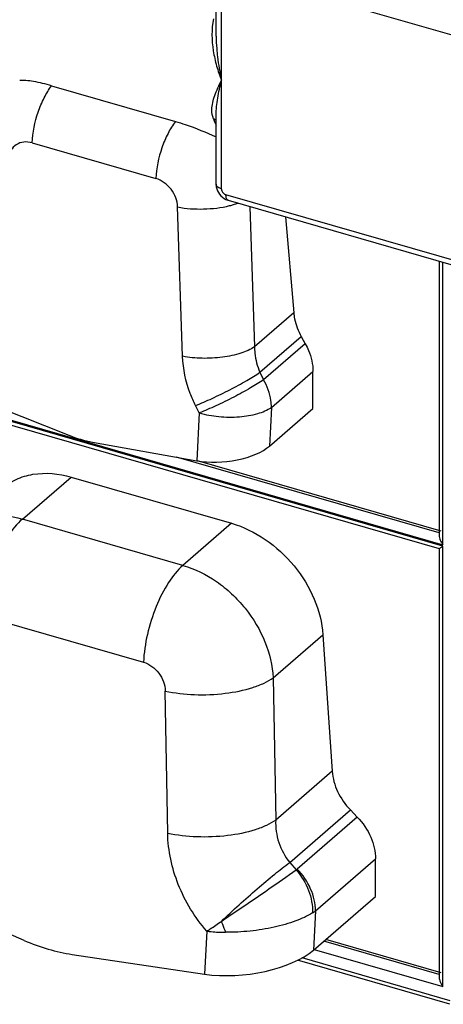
# Model space of a CAD drawing. Header units: millimetres. Extents: x 0 to 210, y 0 to 297.
# Tile 17 of 31: x 76.29 to 81.63, y 228.33 to 240.76. Entities that reach past the tile are written whole.
import ezdxf

# ---------------------------------------------------------------- set-up
doc = ezdxf.new("R2010")
doc.units = ezdxf.units.MM
doc.header["$LTSCALE"] = 19.36
doc.layers.get('0').update_dxf_attribs({"linetype": 'CONTINUOUS'})

msp = doc.modelspace()

# ---------------------------------------------------------------- linework, layer by layer
at = {"color": 9, "linetype": 'Continuous'}
for p, q in [((78.89406, 241.39056), (83.1335, 240.16674)), ((78.83435, 238.62425), (78.8357, 241.04409)), ((78.76901, 240.55376), (78.76901, 240.55341)), ((76.44735, 239.20713), (78.00773, 238.75669)), ((83.59729, 237.19459), (78.89129, 238.5531)), ((78.3453, 236.51372), (78.28201, 238.3983)), ((79.19314, 238.40416), (79.25257, 236.63463)), ((81.6289, 234.13316), (81.6289, 237.70102)), ((79.74604, 237.06199), (79.25257, 236.63463)), ((79.3205, 236.31205), (79.84138, 236.76315)), ((79.89214, 236.67262), (79.36742, 236.2182)), ((74.13913, 236.29527), (81.6289, 234.13316)), ((81.6289, 234.11738), (74.13913, 236.27949)), ((79.3205, 236.31205), (79.36742, 236.2182)), ((79.4649, 235.86904), (79.98962, 236.32345)), ((78.55549, 235.79845), (78.50856, 235.89229)), ((78.55549, 235.79845), (78.52629, 235.19507)), ((79.4649, 235.86904), (79.44128, 235.38086)), ((81.58008, 234.28508), (78.26654, 235.24161)), ((76.32471, 234.45841), (76.93812, 234.98963)), ((78.34984, 233.8738), (76.32471, 234.45841)), ((78.96324, 234.40503), (78.34984, 233.8738)), ((81.6289, 228.55753), (81.6289, 234.11738)), ((75.82661, 233.2365), (77.85174, 232.65189)), ((79.48821, 232.45437), (80.1152, 232.99736)), ((79.48821, 232.45437), (79.51955, 230.65836)), ((78.15749, 230.49228), (78.12615, 232.28822)), ((80.23182, 231.27521), (79.51955, 230.65836)), ((79.69565, 230.12405), (80.46121, 230.78704)), ((80.54744, 230.69741), (79.79028, 230.04169)), ((80.02103, 229.51334), (80.77819, 230.16906)), ((79.69565, 230.12405), (79.77794, 230.03234)), ((80.02103, 229.51334), (79.99712, 229.01929)), ((78.64965, 229.25745), (78.6234, 228.71502)), ((81.58008, 228.70945), (80.12453, 229.12963)), ((81.7195, 228.37992), (79.85124, 228.91924)), ((80.00516, 229.02626), (81.6289, 228.55753))]:
    msp.add_line(p, q, dxfattribs=at)
at = {"color": 7, "linetype": 'Continuous'}
for p, q in [((78.76901, 240.55376), (78.76951, 241.04086)), ((76.69396, 239.92842), (78.25433, 239.47798)), ((78.76711, 238.68515), (78.768, 239.55633)), ((78.89169, 238.49375), (78.91531, 238.48449)), ((78.91531, 238.48449), (78.92105, 238.48274)), ((78.92098, 238.48273), (83.43985, 237.17825)), ((79.64387, 238.27405), (79.74604, 237.06199)), ((81.58008, 237.71512), (81.58008, 234.2533)), ((79.84138, 236.76315), (79.89214, 236.67262)), ((79.98962, 235.85574), (79.98962, 236.32345)), ((74.23485, 236.20691), (81.58031, 234.08646)), ((75.60311, 236.03892), (76.90849, 235.51764)), ((79.44128, 235.38086), (79.98962, 235.85574)), ((77.20713, 235.43143), (78.52629, 235.19507)), ((81.60545, 234.30702), (78.53221, 235.19419)), ((76.93812, 234.98963), (78.96324, 234.40503)), ((81.58008, 234.08677), (81.58008, 228.67767)), ((80.1152, 232.99736), (80.23182, 231.27521)), ((80.46121, 230.78704), (80.54744, 230.69741)), ((80.77819, 229.69572), (80.77819, 230.16906)), ((76.34788, 229.13964), (74.70042, 229.84749)), ((79.99712, 229.01929), (80.77819, 229.69572)), ((81.60545, 228.73139), (80.14987, 229.15158)), ((76.95376, 228.96474), (78.6234, 228.71502)), ((81.71729, 228.33421), (79.79429, 228.88933))]:
    msp.add_line(p, q, dxfattribs=at)
for points in [[(78.76713, 238.68522), (78.76729, 238.67719), (78.76993, 238.65217)], [(78.76993, 238.65217), (78.77578, 238.62736), (78.78475, 238.60322)], [(78.78475, 238.60322), (78.7967, 238.58009), (78.8114, 238.55843), (78.82861, 238.53862), (78.84799, 238.52101), (78.86911, 238.50599), (78.89169, 238.49375)]]:
    msp.add_lwpolyline(points, dxfattribs=at)
at = {"color": 9, "linetype": 'Continuous'}
for centre, radius, start, end in [((79.67876, 239.86226), 1.00866, 200.426549, 203.362547), ((79.62808, 239.84053), 0.95352, 203.371292, 205.53289), ((79.07148, 238.55288), 0.18019, 179.930852, 184.313854), ((78.64982, 239.57964), 1.19967, 283.897346, 285.222132), ((79.71235, 230.13173), 0.11908, 303.421339, 310.873732), ((79.73535, 229.8875), 0.47076, 301.904096, 307.362952)]:
    msp.add_arc(centre, radius, start, end, dxfattribs=at)
at = {"color": 7, "linetype": 'Continuous'}
for centre, major_axis, ratio, start_param, end_param in [((77.13032, 236.97297), (-0.95982, 1.36646), 0.79069701, -4.02203607, -3.81476103), ((78.86089, 235.48485), (0.66923, 0.06848), 0.44851788, -2.13963869, -0.56884236), ((76.76647, 231.44179), (-1.53571, 2.18634), 0.79069701, -4.04995533, -3.78684176), ((79.12531, 229.14969), (1.00443, 0.12809), 0.43343009, -2.14837707, -0.57758075)]:
    msp.add_ellipse(centre, major_axis=major_axis, ratio=ratio, start_param=start_param, end_param=end_param, dxfattribs=at)
at = {"color": 9, "linetype": 'Continuous'}
for points, knots in [([(78.7349, 240.77443), (78.70737, 240.64169), (78.71256, 240.43522), (78.77084, 240.17793), (78.81295, 240.05638), (78.83515, 239.99724)], [0, 0, 0, 0, 0.51366693, 0.76064723, 1, 1, 1, 1]), ([(78.77503, 240.3966), (78.7776, 240.3623), (78.79065, 240.22821), (78.81428, 240.09533), (78.83516, 239.99723)], [0, 0, 0, 0, 0.25538984, 1, 1, 1, 1]), ([(78.73352, 239.51023), (78.72011, 239.54667), (78.70462, 239.64776), (78.74799, 239.8156), (78.8035, 239.93429), (78.83515, 239.99725)], [0, 0, 0, 0, 0.22837231, 0.58548692, 1, 1, 1, 1]), ([(78.76798, 239.55639), (78.76804, 239.62858), (78.78422, 239.77744), (78.81654, 239.92291), (78.83517, 239.99736)], [0, 0, 0, 0, 0.48471406, 1, 1, 1, 1]), ([(76.44735, 239.20713), (76.45373, 239.33884), (76.49528, 239.53564), (76.59366, 239.77321), (76.65831, 239.88118), (76.69396, 239.92841)], [0, 0, 0, 0, 0.51332796, 0.76962893, 1, 1, 1, 1]), ([(78.76801, 239.48961), (78.76105, 239.49675), (78.74948, 239.50447), (78.73686, 239.50919), (78.73352, 239.51023)], [0, 0, 0, 0, 0.74029881, 1, 1, 1, 1]), ([(78.25434, 239.47797), (78.21869, 239.43073), (78.15404, 239.32276), (78.05565, 239.08519), (78.01411, 238.88839), (78.00773, 238.75669)], [0, 0, 0, 0, 0.23037108, 0.48667204, 1, 1, 1, 1]), ([(76.44735, 239.20713), (76.41332, 239.21695), (76.34325, 239.22464), (76.24405, 239.19109), (76.17241, 239.11553), (76.15105, 239.04923), (76.14642, 239.01479)], [0, 0, 0, 0, 0.26080967, 0.50349962, 0.74409193, 1, 1, 1, 1]), ([(78.28201, 238.3983), (78.27935, 238.4774), (78.21839, 238.63403), (78.08292, 238.73498), (78.00773, 238.75669)], [0, 0, 0, 0, 0.50285487, 1, 1, 1, 1]), ([(78.83378, 238.62728), (78.82693, 238.62926), (78.8045, 238.63712), (78.7823, 238.65077), (78.77331, 238.66505)], [0, 0, 0, 0, 0.29686616, 1, 1, 1, 1]), ([(78.83435, 238.62425), (78.83397, 238.61659), (78.84207, 238.58536), (78.86852, 238.56001), (78.89129, 238.5531)], [0, 0, 0, 0, 0.24380261, 1, 1, 1, 1]), ([(78.89582, 238.51521), (78.89531, 238.51704), (78.89336, 238.52497), (78.89228, 238.53309), (78.8918, 238.53933)], [0, 0, 0, 0, 0.23304432, 1, 1, 1, 1]), ([(78.90882, 238.49028), (78.90737, 238.49177), (78.90139, 238.49911), (78.8978, 238.50813), (78.89582, 238.51521)], [0, 0, 0, 0, 0.21986114, 1, 1, 1, 1]), ([(78.28201, 238.3983), (78.38938, 238.377), (78.61066, 238.36256), (78.83076, 238.38856), (78.93796, 238.4151)], [0, 0, 0, 0, 0.49777272, 1, 1, 1, 1]), ([(78.96481, 238.42207), (78.97171, 238.42395), (78.99843, 238.43149), (79.02488, 238.44005), (79.04426, 238.44707)], [0, 0, 0, 0, 0.25761852, 1, 1, 1, 1]), ([(79.25257, 236.63463), (79.20081, 236.59826), (79.06725, 236.54155), (78.84273, 236.49469), (78.59441, 236.48163), (78.42589, 236.49774), (78.3453, 236.51372)], [0, 0, 0, 0, 0.20345458, 0.45860415, 0.73580642, 1, 1, 1, 1]), ([(79.25257, 236.63463), (79.25222, 236.60756), (79.25711, 236.49717), (79.28673, 236.38819), (79.3205, 236.31205)], [0, 0, 0, 0, 0.245336, 1, 1, 1, 1]), ([(78.50856, 235.89229), (78.48378, 235.94184), (78.39728, 236.13879), (78.35065, 236.35414), (78.34529, 236.51372)], [0, 0, 0, 0, 0.25758514, 1, 1, 1, 1]), ([(78.50856, 235.89229), (78.57887, 235.91979), (78.72509, 235.98327), (78.94043, 236.08852), (79.14213, 236.19842), (79.26662, 236.27474), (79.3205, 236.31205)], [0, 0, 0, 0, 0.24739776, 0.52204645, 0.78523937, 1, 1, 1, 1]), ([(79.36742, 236.2182), (79.31355, 236.18089), (79.18906, 236.10457), (78.98736, 235.99467), (78.77201, 235.88942), (78.62579, 235.82595), (78.55549, 235.79845)], [0, 0, 0, 0, 0.21476005, 0.47795355, 0.75260277, 1, 1, 1, 1]), ([(79.4649, 235.86904), (79.4649, 235.89798), (79.45578, 236.01954), (79.41274, 236.13738), (79.36742, 236.2182)], [0, 0, 0, 0, 0.23798829, 1, 1, 1, 1]), ([(78.55549, 235.79845), (78.63569, 235.7753), (78.80408, 235.74553), (79.05398, 235.74247), (79.27975, 235.77856), (79.41391, 235.8326), (79.4649, 235.86904)], [0, 0, 0, 0, 0.26807168, 0.54564224, 0.7987378, 1, 1, 1, 1]), ([(75.44725, 234.30764), (75.5021, 234.35507), (75.62796, 234.43579), (75.92538, 234.52577), (76.17043, 234.50294), (76.32471, 234.45841)], [0, 0, 0, 0, 0.23564463, 0.47819618, 1, 1, 1, 1]), ([(76.3247, 234.45841), (76.25369, 234.39691), (76.12333, 234.23067), (75.97484, 233.93387), (75.86822, 233.5939), (75.83231, 233.35438), (75.82661, 233.2365)], [0, 0, 0, 0, 0.20931935, 0.46346434, 0.73701843, 1, 1, 1, 1]), ([(78.34984, 233.8738), (78.27882, 233.81231), (78.14846, 233.64606), (77.99998, 233.34926), (77.89335, 233.0093), (77.85744, 232.76977), (77.85174, 232.65189)], [0, 0, 0, 0, 0.20931975, 0.46346497, 0.73701894, 1, 1, 1, 1]), ([(78.34984, 233.8738), (78.50003, 233.83045), (78.71842, 233.72196), (78.96872, 233.51904), (79.19352, 233.27645), (79.40256, 232.926), (79.47974, 232.60915), (79.48821, 232.45437)], [0, 0, 0, 0, 0.24387948, 0.37196693, 0.50173535, 0.7581757, 1, 1, 1, 1]), ([(77.85174, 232.65189), (77.9278, 232.62994), (78.06447, 232.52724), (78.12476, 232.36811), (78.12615, 232.28822)], [0, 0, 0, 0, 0.49768957, 1, 1, 1, 1]), ([(78.12615, 232.28822), (78.24699, 232.26207), (78.49998, 232.23376), (78.87259, 232.24859), (79.16833, 232.30687), (79.36866, 232.38291), (79.45234, 232.42909), (79.48821, 232.45438)], [0, 0, 0, 0, 0.26480929, 0.54193655, 0.79654784, 0.90598207, 1, 1, 1, 1]), ([(79.51955, 230.65836), (79.48368, 230.63307), (79.4, 230.5869), (79.19967, 230.51086), (78.90393, 230.45258), (78.53132, 230.43775), (78.27833, 230.46606), (78.15749, 230.49221)], [0, 0, 0, 0, 0.09401795, 0.20345217, 0.45806342, 0.73519066, 1, 1, 1, 1]), ([(79.51955, 230.65836), (79.51477, 230.56383), (79.54253, 230.37038), (79.63538, 230.19871), (79.69565, 230.12405)], [0, 0, 0, 0, 0.49661393, 1, 1, 1, 1]), ([(78.64966, 229.25746), (78.49959, 229.43171), (78.26003, 229.8226), (78.1613, 230.27264), (78.15748, 230.49228)], [0, 0, 0, 0, 0.51144566, 1, 1, 1, 1]), ([(78.83488, 229.38144), (78.98126, 229.5226), (79.20296, 229.72404), (79.49316, 229.96804), (79.63141, 230.07672), (79.69565, 230.12405)], [0, 0, 0, 0, 0.53636602, 0.7895449, 1, 1, 1, 1]), ([(80.02103, 229.51334), (80.02103, 229.60744), (79.97341, 229.80366), (79.86064, 229.96856), (79.79028, 230.04169)], [0, 0, 0, 0, 0.48113755, 1, 1, 1, 1]), ([(78.83487, 229.38143), (78.91817, 229.4379), (79.23412, 229.65254), (79.54862, 229.86938), (79.77794, 230.03234)], [0, 0, 0, 0, 0.26346564, 1, 1, 1, 1]), ([(79.77794, 230.03234), (79.84397, 229.95524), (79.94754, 229.78261), (79.98675, 229.58355), (79.98414, 229.48786)], [0, 0, 0, 0, 0.51467722, 1, 1, 1, 1]), ([(79.98414, 229.48786), (79.91766, 229.44638), (79.7588, 229.37507), (79.49294, 229.30052), (79.196, 229.25314), (78.9901, 229.24222), (78.88727, 229.24306)], [0, 0, 0, 0, 0.20705289, 0.4564357, 0.72827231, 1, 1, 1, 1]), ([(78.64963, 229.25747), (78.66448, 229.26686), (78.72702, 229.307), (78.78846, 229.34883), (78.83488, 229.38145)], [0, 0, 0, 0, 0.23645362, 1, 1, 1, 1]), ([(78.83487, 229.38143), (78.83878, 229.36955), (78.85469, 229.32286), (78.87265, 229.27686), (78.88727, 229.24306)], [0, 0, 0, 0, 0.25356287, 1, 1, 1, 1]), ([(78.64965, 229.25749), (78.66865, 229.25521), (78.7476, 229.24698), (78.82703, 229.2435), (78.88727, 229.24306)], [0, 0, 0, 0, 0.24102279, 1, 1, 1, 1])]:
    msp.add_open_spline(points, degree=3, knots=knots, dxfattribs=at)
for points in [[(78.76901, 240.5534), (78.76897, 240.5011), (78.77114, 240.44876), (78.77504, 240.3966)], [(78.77331, 238.66505), (78.76957, 238.67098), (78.76713, 238.67814), (78.76713, 238.68515)], [(78.92098, 238.48276), (78.91641, 238.48409), (78.91215, 238.48687), (78.90882, 238.49028)]]:
    msp.add_open_spline(points, degree=3, dxfattribs=at)
at = {"color": 7, "linetype": 'Continuous'}
for points, knots in [([(76.69396, 239.92841), (76.61867, 239.95014), (76.51083, 239.97636), (76.37533, 239.99415), (76.317, 239.99672), (76.29102, 239.99573)], [0, 0, 0, 0, 0.57374673, 0.8096904, 1, 1, 1, 1]), ([(78.25434, 239.478), (78.29641, 239.46585), (78.47125, 239.41051), (78.64106, 239.34013), (78.76777, 239.28168)], [0, 0, 0, 0, 0.23883359, 1, 1, 1, 1]), ([(79.74604, 237.06199), (79.74816, 237.03685), (79.76334, 236.93277), (79.80236, 236.83274), (79.84138, 236.76315)], [0, 0, 0, 0, 0.24023692, 1, 1, 1, 1]), ([(79.89214, 236.67262), (79.90774, 236.64479), (79.96117, 236.53567), (79.98962, 236.41309), (79.98962, 236.32345)], [0, 0, 0, 0, 0.26252835, 1, 1, 1, 1]), ([(76.06525, 234.84283), (76.11937, 234.88971), (76.24408, 234.9694), (76.54013, 235.05778), (76.78406, 235.0341), (76.93812, 234.98963)], [0, 0, 0, 0, 0.23403402, 0.47591059, 1, 1, 1, 1]), ([(78.96324, 234.40503), (79.11358, 234.36163), (79.40768, 234.21655), (79.76799, 233.8822), (80.02352, 233.46526), (80.1048, 233.15088), (80.1152, 232.99736)], [0, 0, 0, 0, 0.24468531, 0.50281454, 0.75938501, 1, 1, 1, 1]), ([(81.58008, 234.2533), (81.58008, 234.23236), (81.59298, 234.18918), (81.61494, 234.15114), (81.6289, 234.13316)], [0, 0, 0, 0, 0.47908611, 1, 1, 1, 1]), ([(81.58031, 234.08646), (81.58207, 234.08595), (81.58761, 234.09043), (81.59749, 234.09539), (81.61204, 234.10569), (81.62288, 234.1131), (81.6289, 234.11738)], [0, 0, 0, 0, 0.09558236, 0.3110182, 0.61620263, 1, 1, 1, 1]), ([(80.23182, 231.27521), (80.23779, 231.18712), (80.28932, 231.0071), (80.39592, 230.85489), (80.46121, 230.78704)], [0, 0, 0, 0, 0.48390562, 1, 1, 1, 1]), ([(80.54744, 230.69741), (80.61781, 230.62428), (80.73057, 230.45939), (80.77819, 230.26317), (80.77819, 230.16906)], [0, 0, 0, 0, 0.51886355, 1, 1, 1, 1]), ([(81.58008, 228.67767), (81.58008, 228.65673), (81.59298, 228.61355), (81.61494, 228.57551), (81.6289, 228.55753)], [0, 0, 0, 0, 0.47908611, 1, 1, 1, 1])]:
    msp.add_open_spline(points, degree=3, knots=knots, dxfattribs=at)

doc.saveas('drawing.dxf')
